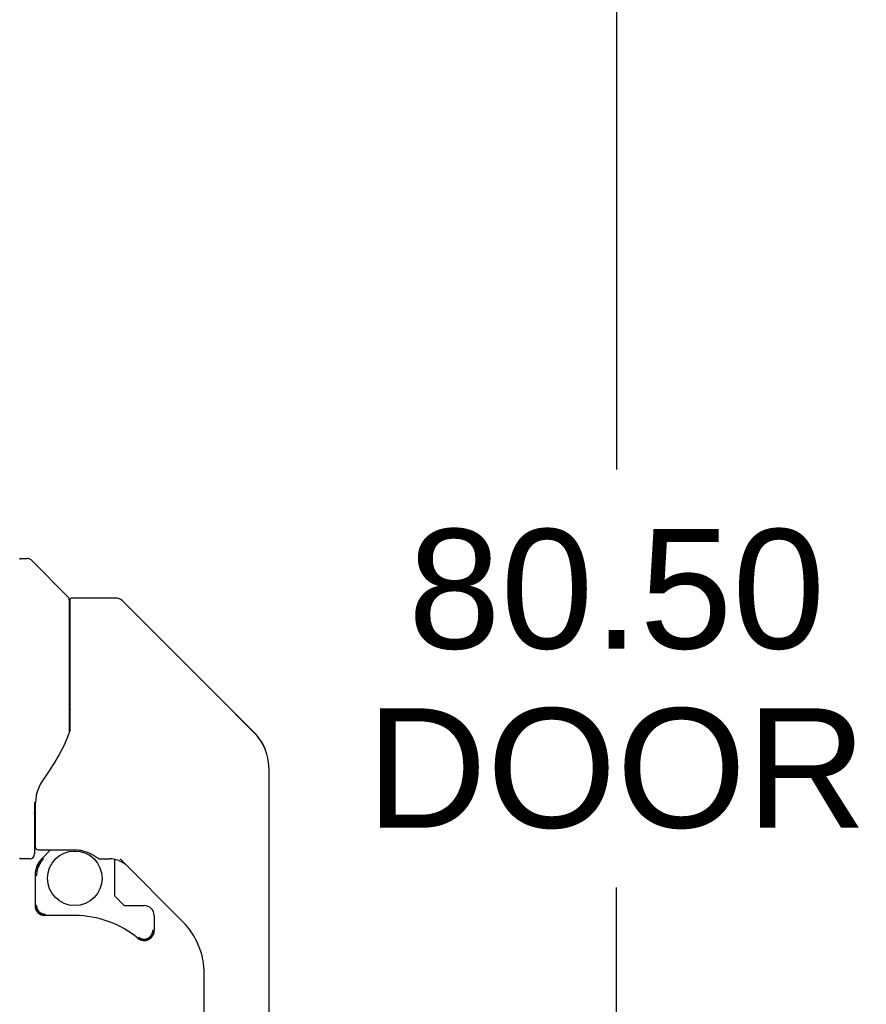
# Model space of a CAD drawing. Header units: inches. Extents: x 0 to 215, y 0 to 139.
# Tile 41 of 103: x 42.34 to 49.06, y 49.47 to 57.28. Entities that reach past the tile are written whole.
import ezdxf

# ---------------------------------------------------------------- set-up
doc = ezdxf.new("R2010")
doc.units = ezdxf.units.IN
doc.header["$LTSCALE"] = 11.804375
doc.header["$MEASUREMENT"] = 0
doc.layers.get('0').update_dxf_attribs({"linetype": 'CONTINUOUS'})
doc.layers.add('DIMENSIONS', color=7, linetype='CONTINUOUS')
doc.layers.add('DOOR_ASSEMBLY', color=7, linetype='CONTINUOUS')
doc.styles.get("Standard").update_dxf_attribs({"font": 'arial.ttf'})
doc.dimstyles.new('DIMSTYLE_1', dxfattribs={"dimtxt": 0.946875, "dimasz": 1.2625, "dimexe": 0.09, "dimexo": 0.07, "dimgap": 0.0375, "dimtad": 0, "dimtih": 1, "dimtoh": 1, "dimzin": 4, "dimdsep": 46, "dimtxsty": 'Standard', "dimblk": '_FILLED', "dimblk1": '_FILLED', "dimblk2": '_FILLED', "dimcen": 0.09, "dimadec": 3, "dimazin": 1, "dimtfac": 1, "dimtdec": 3, "dimtofl": 0, "dimtmove": 0, "dimatfit": 3, "dimldrblk": '_FILLED', "dimfxl": 0, "dimtolj": 1, "dimtzin": 4, "dimarcsym": 0})

# ---------------------------------------------------------------- blocks, each defined once
blk = doc.blocks.new('_FILLED')
at = {"color": 0, "linetype": 'ByBlock'}
blk.add_solid([(0, 0), (-1, 0.2), (-1, -0.2)], dxfattribs=at)
blk = doc.blocks.new('*D9')
at = {"layer": 'DIMENSIONS', "color": 2, "linetype": 'Continuous'}
for p, q in [((42.9401, 92.2508), (48.2137, 92.2508)), ((47.0774, 92.2508), (47.0774, 53.711)), ((47.0774, 11.7508), (47.0774, 50.3969)), ((42.9401, 11.7508), (48.2137, 11.7508))]:
    blk.add_line(p, q, dxfattribs=at)
at = {"layer": 'DIMENSIONS', "color": 2, "linetype": 'Continuous', "xscale": 1.2625, "yscale": 1.2625, "zscale": 1.2625}
for p, rotation in [((47.0774, 92.2508), 90), ((47.0774, 11.7508), 270)]:
    blk.add_blockref('_FILLED', p, dxfattribs=dict(at, rotation=rotation))
at = {"layer": 'DIMENSIONS', "color": 2, "linetype": 'Continuous', "insert": (47.0774, 53.2376), "char_height": 0.94688, "width": 3.963499, "attachment_point": 2, "line_spacing_factor": 0.9}
blk.add_mtext('80.50\\PDOOR', dxfattribs=at)

msp = doc.modelspace()

# ---------------------------------------------------------------- linework, layer by layer
at = {"layer": 'DOOR_ASSEMBLY', "color": 7, "linetype": 'Continuous'}
for p, q in [((42.3501, 53.0048), (42.4046, 53.0048)), ((42.7273, 52.6985), (42.4325, 52.9932)), ((42.7359, 52.6776), (42.7359, 51.6261)), ((42.7438, 51.638), (42.7438, 52.6819)), ((43.1049, 52.6898), (42.7516, 52.6898)), ((43.1605, 52.6668), (44.2033, 51.624)), ((43.898, 51.9293), (43.8979, 51.9294)), ((44.2036, 51.6234), (43.9035, 51.9238)), ((42.7434, 51.6465), (42.7224, 51.589)), ((44.2704, 51.5343), (44.2705, 51.5336)), ((44.3186, 51.3456), (44.3186, 47.2427)), ((42.4692, 51.094), (42.4682, 51.0693)), ((42.4682, 50.714), (42.4682, 51.0693)), ((42.4603, 51.0675), (42.4603, 51.0648)), ((42.4603, 51.0648), (42.4603, 50.6623)), ((42.4608, 50.9862), (42.4614, 50.9927)), ((42.4614, 50.9927), (42.4623, 50.9993)), ((42.4623, 50.9993), (42.4634, 51.0058)), ((42.4634, 51.0058), (42.4647, 51.0123)), ((42.4604, 50.9796), (42.4608, 50.9862)), ((42.4879, 50.6943), (42.7831, 50.6943)), ((42.5872, 50.6943), (42.5219, 50.629)), ((42.4209, 50.6229), (42.3501, 50.6229)), ((42.5275, 50.6235), (42.5255, 50.6255)), ((42.5299, 50.6212), (42.5275, 50.6235)), ((42.9799, 50.6229), (43.0559, 50.6229)), ((43.0942, 50.6191), (43.0942, 50.3358)), ((43.6338, 50.1266), (43.1386, 50.6218)), ((42.4642, 50.4898), (42.4642, 50.2522)), ((42.4665, 50.4898), (42.4755, 50.4898)), ((43.0976, 50.3275), (43.1694, 50.2557)), ((42.4755, 50.2522), (42.4665, 50.2522)), ((43.1778, 50.2522), (43.3304, 50.2522)), ((42.7792, 50.1735), (42.543, 50.1735)), ((43.4091, 50.1735), (43.4091, 50.0542)), ((43.4072, 50.0542), (43.3985, 50.0542)), ((43.4072, 50.0542), (43.4067, 50.0456)), ((43.339, 49.9779), (43.3304, 49.9774)), ((43.8068, 47.1572), (43.8068, 49.709))]:
    msp.add_line(p, q, dxfattribs=at)
for points in [[(43.1605, 52.6668), (43.1529, 52.6735), (43.1443, 52.6792), (43.1351, 52.6838), (43.1254, 52.6871), (43.1152, 52.6891), (43.1049, 52.6898)], [(42.7359, 51.8141), (42.7377, 51.8135), (42.7402, 51.8121), (42.742, 51.8107), (42.7431, 51.8094), (42.7436, 51.8081), (42.7438, 51.807)], [(44.311, 51.4227), (44.3036, 51.4531), (44.2899, 51.493), (44.272, 51.5312), (44.2502, 51.5672), (44.2248, 51.6004), (44.2036, 51.6234)], [(42.7224, 51.589), (42.692, 51.5203), (42.6556, 51.4501), (42.6136, 51.3783), (42.5666, 51.3052), (42.5214, 51.2398)], [(42.5214, 51.2398), (42.5107, 51.2235), (42.4956, 51.1949), (42.4831, 51.1627), (42.4741, 51.1284), (42.4692, 51.094)], [(42.4604, 51.0715), (42.4604, 51.0702), (42.4603, 51.0675)], [(42.4647, 51.0122), (42.4656, 51.0158), (42.4666, 51.0195), (42.4678, 51.0232), (42.4682, 51.0245)], [(42.7831, 50.6943), (42.7864, 50.6943), (42.8, 50.6937), (42.8133, 50.6925), (42.8263, 50.6905), (42.8389, 50.688), (42.8509, 50.6851), (42.8623, 50.6817), (42.8729, 50.678), (42.8829, 50.6741), (42.8922, 50.67), (42.9008, 50.6659), (42.9088, 50.6619), (42.9161, 50.6579), (42.9228, 50.654), (42.929, 50.6503), (42.9346, 50.6468), (42.9398, 50.6435), (42.9444, 50.6404), (42.9525, 50.6351)], [(42.4665, 50.4898), (42.4671, 50.5051), (42.4689, 50.5203), (42.4719, 50.5352), (42.476, 50.5499), (42.4813, 50.5643), (42.4877, 50.5782), (42.4952, 50.5915), (42.5037, 50.6042), (42.5131, 50.6162), (42.5235, 50.6274)], [(42.5299, 50.6212), (42.52, 50.6104), (42.511, 50.599), (42.5029, 50.5869), (42.4958, 50.5741), (42.4896, 50.5609), (42.4846, 50.5472), (42.4806, 50.5332), (42.4778, 50.5189), (42.4761, 50.5044), (42.4755, 50.4898)], [(42.5255, 50.6255), (42.5247, 50.6263), (42.5241, 50.6269), (42.5236, 50.6273), (42.5235, 50.6274)], [(42.9525, 50.6351), (42.956, 50.6328), (42.9592, 50.6308), (42.9621, 50.629), (42.9649, 50.6274), (42.9676, 50.6261), (42.9705, 50.6248), (42.974, 50.6237), (42.9782, 50.623)], [(42.543, 50.1757), (42.5344, 50.1762), (42.526, 50.1776), (42.5177, 50.18), (42.5098, 50.1833), (42.5023, 50.1874), (42.4953, 50.1924), (42.4889, 50.1981), (42.4832, 50.2045), (42.4782, 50.2115), (42.4741, 50.219), (42.4708, 50.2269), (42.4684, 50.2352), (42.467, 50.2436), (42.4665, 50.2522)], [(42.4755, 50.2522), (42.476, 50.2445), (42.4772, 50.2371), (42.4793, 50.2298), (42.4822, 50.2228), (42.4859, 50.2162), (42.4903, 50.21), (42.4953, 50.2044), (42.501, 50.1993), (42.5071, 50.1949), (42.5137, 50.1913), (42.5207, 50.1884), (42.528, 50.1863), (42.5355, 50.185), (42.5431, 50.1845)], [(42.543, 50.1757), (42.543, 50.1759), (42.543, 50.1764), (42.5431, 50.1772), (42.5431, 50.1782), (42.5431, 50.1796), (42.5431, 50.1811), (42.5431, 50.1845)], [(43.2873, 50.0018), (43.2936, 49.9972), (43.3003, 49.9934), (43.3073, 49.9904), (43.3147, 49.9882), (43.3222, 49.9868), (43.3299, 49.9863), (43.3375, 49.9866), (43.3451, 49.9879), (43.3524, 49.9899), (43.3595, 49.9928), (43.3662, 49.9964), (43.3725, 50.0008), (43.3782, 50.0058), (43.3834, 50.0115), (43.3878, 50.0177), (43.3916, 50.0244), (43.3945, 50.0315), (43.3967, 50.0389), (43.398, 50.0464), (43.3985, 50.0542)], [(43.3304, 49.9774), (43.3216, 49.9779), (43.3129, 49.9795), (43.3044, 49.982), (43.2963, 49.9854), (43.2887, 49.9898), (43.2816, 49.995)], [(43.4067, 50.0456), (43.4052, 50.0371), (43.4029, 50.0288), (43.3996, 50.0209), (43.3954, 50.0133), (43.3904, 50.0063), (43.3847, 49.9999), (43.3783, 49.9942), (43.3712, 49.9892), (43.3637, 49.985), (43.3557, 49.9817), (43.3475, 49.9794), (43.339, 49.9779)]]:
    msp.add_lwpolyline(points, dxfattribs=at)
msp.add_circle((42.7792, 50.4687), 0.2165, dxfattribs=at)
for centre, radius, start, end in [((42.3501, 52.9969), 0.00787, 90, 180), ((42.4046, 52.9654), 0.0394, 45, 90), ((42.7064, 52.6776), 0.0295, 0, 45), ((42.7516, 52.6819), 0.00787, 90, 180), ((42.7241, 52.508), 0.0197, 306.99405, 360), ((43.9249, 51.3456), 0.3937, 20.94788, 45), ((43.9249, 51.3456), 0.3937, 0, 11.2904), ((42.4879, 50.714), 0.0197, 180, 270), ((42.3501, 50.6308), 0.00787, 180, 270), ((42.4209, 50.6623), 0.0394, 270, 360), ((42.6611, 50.4898), 0.1969, 135, 180), ((43.0559, 50.426), 0.1969, 50.64978, 90), ((43.106, 50.3358), 0.0118, 180, 225), ((42.543, 50.2522), 0.0787, 180, 270), ((43.1778, 50.264), 0.0118, 225, 270), ((43.3304, 50.1735), 0.0787, 0, 90), ((42.7792, 49.386), 0.7874, 50.4788, 90), ((43.3304, 50.0542), 0.0787, 230.4788, 360), ((43.2162, 49.709), 0.5906, 0, 45)]:
    msp.add_arc(centre, radius, start, end, dxfattribs=at)

# ---------------------------------------------------------------- dimensions: what is measured, and where the dimension line sits
at = {"layer": 'DIMENSIONS', "color": 2, "linetype": 'Continuous'}
dim = msp.add_linear_dim(base=(47.0774, 11.7508), p1=(42.8701, 92.2508), p2=(42.8701, 11.7508), angle=270, text='<>\\PDOOR', dimstyle='DIMSTYLE_1', dxfattribs=at)
dim.commit()
dim.dimension.update_dxf_attribs({"geometry": '*D9', "text_midpoint": (47.0774, 52.054), "dimtype": 160})

doc.saveas('drawing.dxf')
